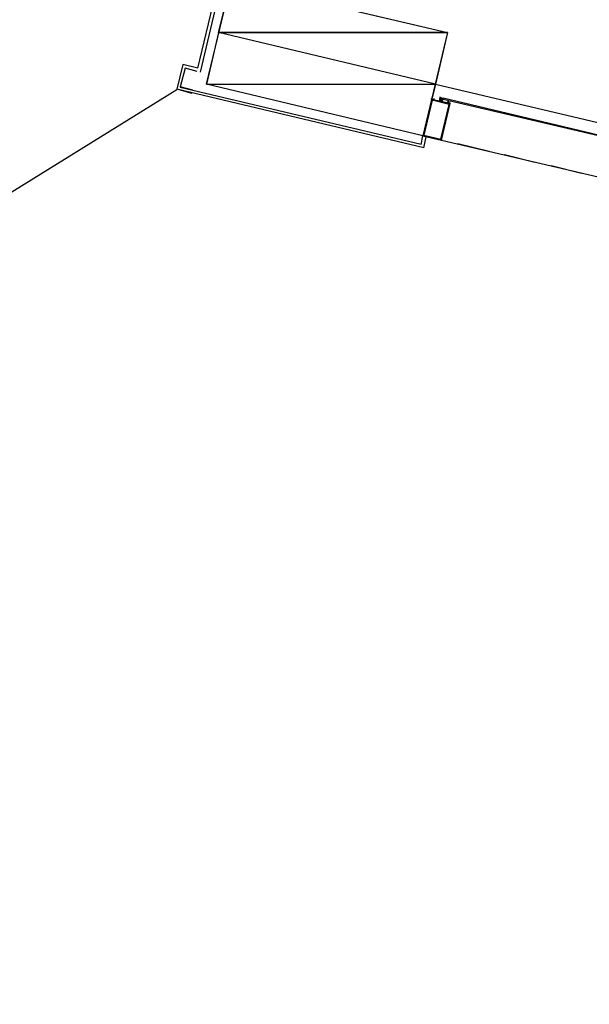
# Model space of a CAD drawing. Header units: feet. Extents: x -79 to 198, y -22 to 181.
# Tile 106 of 256: x 110.47 to 119.41, y 44.56 to 60.04. Entities that reach past the tile are written whole.
import ezdxf

# ---------------------------------------------------------------- set-up
doc = ezdxf.new("R2010")
doc.units = ezdxf.units.FT
doc.layers.add('A-LINEA', color=7, linetype='CONTINUOUS')
doc.layers.add('A-MURO-CONCRETO', color=8, linetype='CONTINUOUS')

msp = doc.modelspace()

# ---------------------------------------------------------------- linework, layer by layer
at = {"layer": 'A-LINEA'}
for p, q in [((113.2667, 59.2844), (113.5733, 60.5778)), ((113.3067, 59.2178), (113.6133, 60.5244)), ((113.0267, 59.3378), (112.9333, 58.9511)), ((113.0267, 59.3378), (112.9333, 58.9511)), ((113.2667, 59.2844), (113.0267, 59.3378)), ((113.0667, 59.2844), (112.9867, 58.9911)), ((113.0667, 59.2844), (112.9867, 58.9911)), ((113.2533, 59.2311), (113.0667, 59.2844)), ((113.1867, 58.9378), (112.9867, 58.9911)), ((109.5277, 56.8405), (112.9372, 58.9455)), ((109.5277, 56.8405), (112.9372, 58.9455)), ((113.1733, 58.8844), (112.9333, 58.9511)), ((116.8133, 58.0311), (112.9333, 58.9511)), ((116.7733, 58.0844), (112.9867, 58.9778)), ((117.0667, 58.8311), (117.0667, 58.8178)), ((116.9467, 58.8178), (116.9467, 58.8178)), ((116.9467, 58.8044), (116.9467, 58.8044)), ((116.9467, 58.7778), (116.9467, 58.7778)), ((116.96, 58.7778), (116.96, 58.7778)), ((117.0533, 58.7778), (117.0667, 58.7778)), ((117.0663, 58.8183), (117.1227, 58.805)), ((117.0667, 58.8178), (117.08, 58.8178)), ((117.0667, 58.8178), (117.0667, 58.8178)), ((117.0667, 58.8178), (117.0667, 58.8178)), ((117.0667, 58.8178), (117.0667, 58.8178)), ((117.08, 58.8178), (117.0667, 58.8178)), ((117.0667, 58.8178), (117.0667, 58.8178)), ((117.0667, 58.8178), (117.0667, 58.8178)), ((117.0667, 58.8178), (117.08, 58.8178)), ((117.0667, 58.8178), (117.0667, 58.8178)), ((117.0667, 58.8178), (117.0667, 58.8178)), ((117.0667, 58.8178), (117.0667, 58.8178)), ((117.0667, 58.8178), (117.0667, 58.8178)), ((117.0667, 58.8044), (117.0667, 58.8044)), ((117.0667, 58.8044), (117.0667, 58.8044)), ((117.0667, 58.8044), (117.0667, 58.8044)), ((117.0667, 58.8044), (117.0667, 58.8044)), ((117.0667, 58.8044), (117.0667, 58.8044)), ((117.0667, 58.8044), (117.08, 58.8044)), ((117.0667, 58.8044), (117.0667, 58.8044)), ((117.0667, 58.8044), (117.0667, 58.8044)), ((117.0667, 58.8044), (117.0667, 58.8044)), ((117.0667, 58.8044), (117.0667, 58.8044)), ((117.0667, 58.8044), (117.0667, 58.8044)), ((117.0667, 58.8044), (117.0667, 58.8044)), ((117.0667, 58.7911), (117.0667, 58.8044)), ((117.0667, 58.8044), (117.0667, 58.8044)), ((117.0667, 58.8044), (117.0667, 58.8044)), ((117.0667, 58.7911), (117.0667, 58.8044)), ((117.0667, 58.8044), (117.08, 58.8044)), ((117.0667, 58.8044), (117.08, 58.8044)), ((117.0667, 58.8044), (117.0667, 58.8044)), ((117.0667, 58.8044), (117.0667, 58.8044)), ((117.0667, 58.8044), (117.0667, 58.8044)), ((117.0667, 58.8044), (117.0667, 58.8044)), ((117.0667, 58.8044), (117.0667, 58.8044)), ((117.0667, 58.8044), (117.0667, 58.8044)), ((117.0667, 58.8044), (117.0667, 58.8044)), ((117.0667, 58.8044), (117.0667, 58.8044)), ((117.0667, 58.8044), (117.0667, 58.8044)), ((117.0667, 58.8044), (117.0667, 58.8044)), ((117.0667, 58.7911), (117.0667, 58.7911)), ((117.0667, 58.7911), (117.0667, 58.7911)), ((117.0667, 58.7911), (117.08, 58.7911)), ((117.0667, 58.7911), (117.0667, 58.7911)), ((117.0667, 58.7911), (117.0667, 58.7911)), ((117.0667, 58.7911), (117.0667, 58.7911)), ((117.0667, 58.7911), (117.0667, 58.7911)), ((117.0667, 58.7778), (117.0667, 58.7911)), ((117.0667, 58.7911), (117.0667, 58.7911)), ((117.0667, 58.7911), (117.0667, 58.7911)), ((117.0667, 58.7911), (117.0667, 58.7911)), ((117.0667, 58.7911), (117.0667, 58.7911)), ((117.0667, 58.7911), (117.0667, 58.7911)), ((117.0667, 58.7911), (117.0667, 58.7911)), ((117.0667, 58.7911), (117.0667, 58.7911)), ((117.0667, 58.7911), (117.0667, 58.7911)), ((117.0667, 58.7911), (117.0667, 58.7911)), ((117.08, 58.7911), (117.0667, 58.7911)), ((117.0667, 58.7778), (117.0667, 58.7778)), ((117.0667, 58.7778), (117.0667, 58.7778)), ((117.0667, 58.7778), (117.0667, 58.7778)), ((117.0667, 58.7778), (117.0667, 58.7778)), ((117.08, 58.8178), (117.08, 58.8178)), ((117.08, 58.8178), (117.08, 58.8178)), ((117.08, 58.8044), (117.08, 58.8178)), ((117.08, 58.8178), (117.08, 58.8178)), ((117.08, 58.8178), (117.08, 58.8178)), ((117.08, 58.8178), (117.08, 58.8178)), ((117.0933, 58.8178), (117.08, 58.8178)), ((117.08, 58.8178), (117.08, 58.8178)), ((117.08, 58.8178), (117.08, 58.8178)), ((117.08, 58.8178), (117.08, 58.8178)), ((117.08, 58.8178), (117.08, 58.8178)), ((117.08, 58.8178), (117.08, 58.8178)), ((117.08, 58.8178), (117.08, 58.8178)), ((117.08, 58.8178), (117.08, 58.8178)), ((117.08, 58.8178), (117.08, 58.8178)), ((117.08, 58.8178), (117.08, 58.8178)), ((117.08, 58.8178), (117.08, 58.8178)), ((117.0933, 58.8178), (117.08, 58.8044)), ((117.0933, 58.8178), (117.08, 58.8178)), ((117.08, 58.8044), (117.08, 58.8044)), ((117.08, 58.8044), (117.08, 58.8044)), ((117.08, 58.8044), (117.08, 58.8044)), ((117.08, 58.8044), (117.08, 58.8044)), ((117.08, 58.7911), (117.08, 58.8044)), ((117.08, 58.7911), (117.08, 58.8044)), ((117.08, 58.8044), (117.08, 58.8044)), ((117.08, 58.8044), (117.08, 58.8044)), ((117.08, 58.8044), (117.08, 58.8044)), ((117.08, 58.8044), (117.08, 58.8044)), ((117.08, 58.8044), (117.08, 58.8044)), ((117.08, 58.8044), (117.08, 58.8044)), ((117.08, 58.8044), (117.08, 58.8044)), ((117.08, 58.8044), (117.08, 58.8044)), ((117.08, 58.8044), (117.08, 58.8044)), ((117.08, 58.8044), (117.08, 58.8044)), ((117.0933, 58.8044), (117.08, 58.8044)), ((117.0933, 58.8044), (117.08, 58.8044)), ((117.08, 58.8044), (117.08, 58.8044)), ((117.08, 58.8044), (117.08, 58.8044)), ((117.08, 58.8044), (117.08, 58.8044)), ((117.08, 58.8044), (117.08, 58.8044)), ((117.08, 58.8044), (117.08, 58.8044)), ((117.08, 58.8044), (117.08, 58.8044)), ((117.08, 58.7911), (117.08, 58.7911)), ((117.08, 58.7911), (117.08, 58.7911)), ((117.08, 58.7911), (117.08, 58.7911)), ((117.08, 58.7911), (117.08, 58.7911)), ((117.0933, 58.7911), (117.08, 58.7911)), ((117.0933, 58.8178), (117.0933, 58.8178)), ((117.0933, 58.8178), (117.0933, 58.8178)), ((117.0933, 58.8178), (117.0933, 58.8178)), ((117.0933, 58.8178), (117.0933, 58.8178)), ((117.0933, 58.8178), (117.0933, 58.8044)), ((117.0933, 58.8044), (117.0933, 58.8044)), ((117.0933, 58.8044), (117.0933, 58.8044)), ((117.0933, 58.8044), (117.0933, 58.8044)), ((117.0933, 58.8044), (117.0933, 58.8044)), ((117.0933, 58.8044), (117.0933, 58.8044)), ((117.0933, 58.8044), (117.1067, 58.8044)), ((117.0933, 58.8044), (117.0933, 58.8044)), ((117.0933, 58.8044), (117.0933, 58.8044)), ((117.0933, 58.8044), (117.0933, 58.8044)), ((117.0933, 58.8044), (117.0933, 58.8044)), ((117.0933, 58.8044), (117.0933, 58.8044)), ((117.0933, 58.8044), (117.0933, 58.8044)), ((117.0933, 58.8044), (117.0933, 58.7911)), ((117.0933, 58.7911), (117.0933, 58.8044)), ((117.0933, 58.8044), (117.0933, 58.8044)), ((117.0933, 58.8044), (117.0933, 58.8044)), ((117.0933, 58.8044), (117.0933, 58.8044)), ((117.0933, 58.8044), (117.0933, 58.8044)), ((117.0933, 58.8044), (117.0933, 58.8044)), ((117.0933, 58.8044), (117.0933, 58.8044)), ((117.0933, 58.8044), (117.0933, 58.8044)), ((117.0933, 58.8044), (117.0933, 58.8044)), ((117.0933, 58.8044), (117.0933, 58.8044)), ((117.0933, 58.8044), (117.0933, 58.8044)), ((117.0933, 58.8044), (117.0933, 58.8044)), ((117.0933, 58.8044), (117.0933, 58.8044)), ((117.0933, 58.8044), (117.0933, 58.8044)), ((117.0933, 58.8044), (117.0933, 58.8044)), ((117.0933, 58.8044), (117.0933, 58.8044)), ((117.0933, 58.7911), (117.0933, 58.7911)), ((117.0933, 58.7911), (117.0933, 58.7911)), ((117.0933, 58.7911), (117.0933, 58.7911)), ((117.0933, 58.7911), (117.0933, 58.7911)), ((117.0933, 58.7911), (117.0933, 58.7911)), ((117.0933, 58.7911), (117.0933, 58.7911)), ((117.0933, 58.7911), (117.0933, 58.7911)), ((117.0933, 58.7911), (117.0933, 58.7911)), ((117.0933, 58.7911), (117.1067, 58.7911)), ((117.0933, 58.7911), (117.0933, 58.7911)), ((117.0933, 58.7911), (117.0933, 58.7911)), ((117.0933, 58.7911), (117.0933, 58.7911)), ((117.0933, 58.7911), (117.0933, 58.7911)), ((117.0933, 58.7911), (117.0933, 58.7911)), ((117.0933, 58.7911), (117.0933, 58.7911)), ((117.0933, 58.7911), (117.0933, 58.7911)), ((117.0933, 58.7911), (117.0933, 58.7911)), ((117.1067, 58.8178), (117.1067, 58.8178)), ((117.1067, 58.8044), (117.1067, 58.8178)), ((117.1067, 58.8044), (117.1067, 58.8178)), ((117.1067, 58.8178), (117.1067, 58.8178)), ((117.1067, 58.8178), (117.1067, 58.8178)), ((117.1067, 58.8044), (117.1067, 58.8178)), ((117.1067, 58.8178), (117.1067, 58.8178)), ((117.1067, 58.8178), (117.1067, 58.8178)), ((117.1067, 58.8178), (117.1067, 58.8178)), ((117.1067, 58.8178), (117.1067, 58.8178)), ((117.1067, 58.8178), (117.1067, 58.8044)), ((117.1067, 58.8178), (117.1067, 58.8044)), ((117.1067, 58.8178), (117.1067, 58.8044)), ((117.1067, 58.8044), (117.1067, 58.8044)), ((117.1067, 58.8044), (117.1067, 58.8044)), ((117.1067, 58.8044), (117.1067, 58.8044)), ((117.1067, 58.8044), (117.1067, 58.8044)), ((117.1067, 58.7911), (117.1067, 58.8044)), ((117.1067, 58.8044), (117.1067, 58.8044)), ((117.1067, 58.8044), (117.1067, 58.8044)), ((117.1067, 58.8044), (117.1067, 58.8044)), ((117.1067, 58.8044), (117.1067, 58.8044)), ((117.1067, 58.8044), (117.12, 58.8044)), ((117.1067, 58.8044), (117.1067, 58.8044)), ((117.1067, 58.8044), (117.1067, 58.8044)), ((117.1067, 58.8044), (117.1067, 58.8044)), ((117.1067, 58.7911), (117.1067, 58.8044)), ((117.1067, 58.8044), (117.1067, 58.8044)), ((117.1067, 58.8044), (117.1067, 58.8044)), ((117.1067, 58.7911), (117.1067, 58.8044)), ((117.1067, 58.8044), (117.1067, 58.8044)), ((117.1067, 58.8044), (117.1067, 58.8044)), ((117.1067, 58.8044), (117.1067, 58.8044)), ((117.1067, 58.7911), (117.1067, 58.7911)), ((117.1067, 58.7911), (117.1067, 58.7911)), ((117.1067, 58.7911), (117.1067, 58.7911)), ((117.1067, 58.7911), (117.1067, 58.7911)), ((117.1067, 58.7911), (117.1067, 58.7911)), ((117.1067, 58.7911), (117.1067, 58.7911)), ((117.1067, 58.7778), (117.1067, 58.7911)), ((117.1067, 58.7911), (117.1067, 58.7911)), ((117.1067, 58.7911), (117.1067, 58.7911)), ((117.1067, 58.7911), (117.1067, 58.7911)), ((117.1067, 58.7911), (117.1067, 58.7911)), ((117.1067, 58.7911), (117.1067, 58.7778)), ((117.1067, 58.7911), (117.1067, 58.7911)), ((117.1067, 58.7911), (117.1067, 58.7911)), ((117.1067, 58.7911), (117.1067, 58.7778)), ((117.1067, 58.7778), (117.1067, 58.7911)), ((117.1067, 58.7911), (117.1067, 58.7911)), ((117.1067, 58.7911), (117.1067, 58.7911)), ((117.1067, 58.7911), (117.1067, 58.7911)), ((117.1067, 58.7778), (117.1067, 58.7911)), ((117.1067, 58.7911), (117.1067, 58.7911)), ((117.1067, 58.7911), (117.1067, 58.7911)), ((117.1067, 58.7911), (117.1067, 58.7911)), ((117.1067, 58.7911), (117.1067, 58.7911)), ((117.1067, 58.7911), (117.1067, 58.7911)), ((117.1067, 58.7911), (117.1067, 58.7911)), ((117.1067, 58.7911), (117.1067, 58.7911)), ((117.1067, 58.7911), (117.12, 58.7911)), ((117.1067, 58.7911), (117.1067, 58.7911)), ((117.1067, 58.7911), (117.1067, 58.7911)), ((117.1067, 58.7911), (117.1067, 58.7911)), ((117.1067, 58.7778), (117.1067, 58.7778)), ((117.1067, 58.7644), (117.1067, 58.7778)), ((117.1067, 58.7778), (117.1067, 58.7778)), ((117.1067, 58.7778), (117.1067, 58.7778)), ((117.1067, 58.7778), (117.1067, 58.7778)), ((117.1067, 58.7778), (117.1067, 58.7778)), ((117.1067, 58.7778), (117.1067, 58.7778)), ((117.1067, 58.7778), (117.1067, 58.7778)), ((117.1067, 58.7778), (117.1067, 58.7778)), ((117.1067, 58.7778), (117.1067, 58.7778)), ((117.12, 58.8178), (117.12, 58.8178)), ((117.12, 58.8044), (117.12, 58.8044)), ((117.12, 58.8044), (117.12, 58.8044)), ((117.12, 58.8044), (117.12, 58.8044)), ((117.12, 58.8044), (117.12, 58.8044)), ((117.12, 58.8044), (117.12, 58.8044)), ((117.12, 58.8044), (117.12, 58.8044)), ((117.12, 58.7911), (117.12, 58.7911)), ((117.12, 58.7911), (117.12, 58.7911)), ((117.12, 58.7911), (117.12, 58.7911)), ((117.12, 58.7911), (117.12, 58.7911)), ((117.12, 58.7911), (117.12, 58.7911)), ((117.12, 58.7911), (117.12, 58.7911)), ((117.12, 58.7911), (117.12, 58.7911)), ((117.12, 58.7911), (117.12, 58.7911)), ((117.2, 58.7111), (117.2133, 58.7244)), ((117.2133, 58.7378), (117.2267, 58.7378)), ((117.2267, 58.7511), (117.2267, 58.7511)), ((116.7733, 58.0844), (116.8, 58.2178)), ((116.8, 58.2178), (117.1067, 58.1511)), ((116.8133, 58.0311), (116.8533, 58.2044)), ((117.0933, 58.1511), (119.64, 57.5511)), ((117.3467, 58.0978), (117.84, 57.9778)), ((118.08, 57.9244), (118.56, 57.8044)), ((118.8133, 57.7511), (119.2933, 57.6311))]:
    msp.add_line(p, q, dxfattribs=at)
for points in [[(118.2, 75.6978), (115.0667, 62.4578), (114.5867, 60.4578), (117.1867, 59.8444), (117, 59.0311), (123.76, 57.4311), (119.2267, 38.2978), (126.2667, 36.6311)], [(117.1867, 59.8444), (116.8, 58.2178), (113.4, 59.0311), (113.7867, 60.6444), (117.1867, 59.8444)], [(117, 59.0311), (123.76, 57.4311), (119.84, 40.8844)], [(116.8, 58.2178), (117.0933, 58.1511), (117.2267, 58.7244), (116.9333, 58.7911), (116.8, 58.2178)], [(116.8133, 58.2311), (117.08, 58.1644), (117.2133, 58.7111), (116.9467, 58.7778), (116.8133, 58.2311)], [(116.9733, 58.8044), (116.9733, 58.8044), (116.9733, 58.8044), (116.9733, 58.8044), (116.9733, 58.7778), (116.9733, 58.7778), (116.96, 58.7778), (116.96, 58.7778), (116.96, 58.7778), (116.96, 58.7778), (116.96, 58.7778), (116.9467, 58.7778), (116.9467, 58.7778), (116.9467, 58.7778), (116.9467, 58.7778), (116.9467, 58.7778), (116.9467, 58.7911), (116.9467, 58.7911), (116.9333, 58.7911), (116.9333, 58.7911), (116.9333, 58.8044), (116.9333, 58.8044)], [(116.9467, 58.7778), (116.9467, 58.7778), (116.9467, 58.7778)], [(116.96, 58.8044), (116.96, 58.8044), (116.96, 58.8044)], [(117.0667, 58.8178), (117.0667, 58.8044), (117.0667, 58.7778), (117.0533, 58.7778)], [(117.1064, 58.7544), (117.0907, 58.7774), (117.0672, 58.7624)], [(117.08, 58.8044), (117.08, 58.8044), (117.08, 58.8178), (117.08, 58.8178)], [(117.08, 58.8044), (117.0933, 58.8044), (117.0933, 58.7911)], [(117.1067, 58.8044), (117.0933, 58.8044), (117.0933, 58.7911)], [(117.1067, 58.7644), (117.1067, 58.7778), (117.1067, 58.7911), (117.12, 58.7911), (117.12, 58.8044), (117.12, 58.8178)], [(117.12, 58.8044), (117.1067, 58.8044), (117.1067, 58.8044), (117.1067, 58.7911), (117.1067, 58.7911), (117.1067, 58.7911)], [(117.12, 58.8178), (117.12, 58.8178), (119.9067, 58.1511), (119.8933, 58.1378), (117.12, 58.7911), (117.12, 58.8044), (117.12, 58.8178)], [(117.2, 58.7511), (117.2, 58.7511), (117.1867, 58.7511), (117.1867, 58.7511), (117.1867, 58.7378), (117.1867, 58.7378)], [(117.1867, 58.7244), (117.2, 58.7244), (117.2, 58.7244), (117.2, 58.7244), (117.2, 58.7244), (117.2, 58.7244), (117.2, 58.7111), (117.2, 58.7111), (117.2133, 58.7111), (117.2133, 58.7244), (117.2133, 58.7244), (117.2133, 58.7244), (117.2133, 58.7244), (117.2267, 58.7244), (117.2267, 58.7244), (117.2267, 58.7378), (117.2267, 58.7378)], [(117.2, 58.7511), (117.2133, 58.7511), (117.2133, 58.7511)], [(117.2, 58.7244), (117.2, 58.7244), (117.2, 58.7244), (117.2, 58.7244)]]:
    msp.add_lwpolyline(points, dxfattribs=at)
at = {"layer": 'A-MURO-CONCRETO'}
for points in [[(113.7867, 60.6444), (117.1867, 59.8444), (113.5867, 59.8444), (113.7867, 60.6444), (113.7867, 60.6444)], [(113.5867, 59.8444), (113.4, 59.0311), (117, 59.0311), (113.5867, 59.8444)], [(113.5867, 59.8444), (117.1867, 59.8444), (117, 59.0311), (113.5867, 59.8444), (113.5867, 59.8444)], [(113.4, 59.0311), (117, 59.0311), (116.8, 58.2178), (113.4, 59.0311), (113.4, 59.0311)]]:
    msp.add_lwpolyline(points, dxfattribs=at)

doc.saveas('drawing.dxf')
